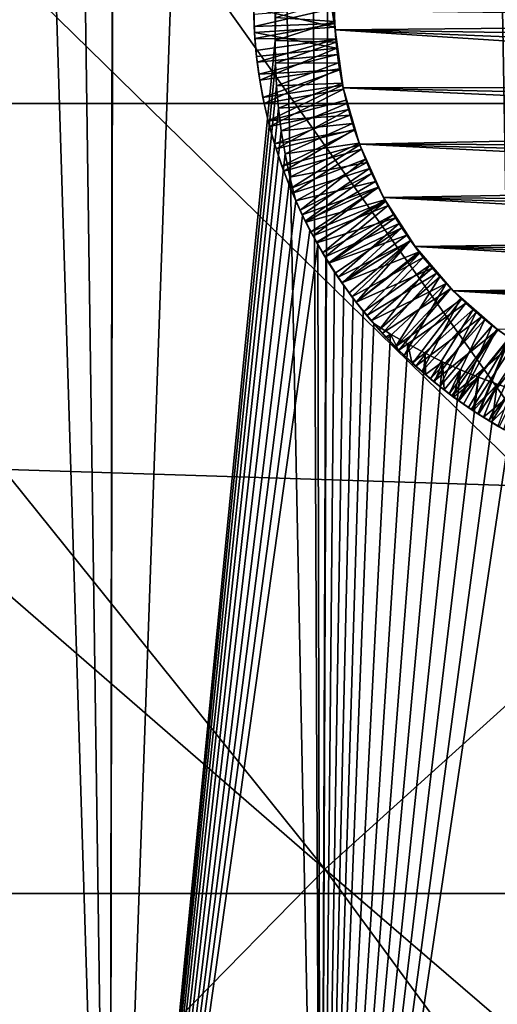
# Model space of a CAD drawing. Header units: metres. Extents: x -258 to 72, y -72 to 102.
# Tile 244 of 256: x -3.89 to -1.32, y 26.61 to 31.91. Entities that reach past the tile are written whole.
import ezdxf

# ---------------------------------------------------------------- set-up
doc = ezdxf.new("R2010")
doc.units = ezdxf.units.M
doc.layers.add('solid_FREESTAND_ASM_SW0005', color=7, linetype='CONTINUOUS')

msp = doc.modelspace()

# ---------------------------------------------------------------- linework, layer by layer
at = {"layer": 'solid_FREESTAND_ASM_SW0005'}
for points in [[(-4.169953, 76.342972, 46.708729), (-4.535265, 22.548422, 46.59795), (-3.405523, 22.746481, 46.908298)], [(-3.336664, 76.076469, 46.924183), (-4.169953, 76.342972, 46.708729), (-3.405523, 22.746481, 46.908298)], [(-3.336664, 76.076469, 46.924183), (-3.405523, 22.746481, 46.908298), (-2.27184, 22.887524, 47.126957)], [(-2.501776, 75.873108, 47.089901), (-3.336664, 76.076469, 46.924183), (-2.27184, 22.887524, 47.126957)], [(-2.062842, 75.790543, 47.157478), (-2.501776, 75.873108, 47.089901), (-2.27184, 22.887524, 47.126957)], [(-2.062842, 75.790543, 47.157478), (-2.27184, 22.887524, 47.126957), (-1.136793, 22.971889, 47.256863)], [(-1.666909, 75.73008, 47.207092), (-2.062842, 75.790543, 47.157478), (-1.136793, 22.971889, 47.256863)], [(-0.832487, 75.645218, 47.276882), (-1.666909, 75.73008, 47.207092), (-1.136793, 22.971889, 47.256863)], [(-6.058371, 48.299995, -872.457947), (-8.884202, 46.421974, -872.424011), (3.059227, 31.590355, -872.117249)], [(-6.058371, 48.299995, -872.457947), (3.059227, 31.590355, -872.117249), (4.98772, 32.78767, -872.140442)], [(-4.201151, 48.268078, 17.900335), (-3.405525, 22.746481, 17.691702), (-4.535272, 22.548422, 18.002054)], [(-4.201151, 48.268078, 17.900335), (-3.365773, 47.948555, 17.682491), (-3.405525, 22.746481, 17.691702)], [(-3.365773, 47.948555, 17.682491), (-2.526064, 47.705391, 17.514229), (-3.405525, 22.746481, 17.691702)], [(-2.526064, 47.705391, 17.514229), (-2.517531, 31.795805, 17.512774), (-3.405525, 22.746481, 17.691702)], [(-2.526064, 47.705391, 17.514229), (-2.514583, 31.918619, 17.512274), (-2.517531, 31.795805, 17.512774)], [(-8.884202, 46.421974, -872.424011), (-11.593053, 44.378807, -872.391479), (1.205861, 30.279736, -872.095032)], [(-8.884202, 46.421974, -872.424011), (1.205861, 30.279736, -872.095032), (3.059227, 31.590355, -872.117249)], [(-11.593053, 44.378807, -872.391479), (-14.175286, 42.177773, -872.360474), (-0.56573, 28.860514, -872.07373)], [(-11.593053, 44.378807, -872.391479), (-0.56573, 28.860514, -872.07373), (1.205861, 30.279736, -872.095032)], [(-14.175286, 42.177773, -872.360474), (-16.621717, 39.826694, -872.331116), (-2.249193, 27.337776, -872.053528)], [(-14.175286, 42.177773, -872.360474), (-2.249193, 27.337776, -872.053528), (-0.56573, 28.860514, -872.07373)], [(-16.621717, 39.826694, -872.331116), (-18.923643, 37.333942, -872.303467), (-3.83849, 25.716988, -872.034485)], [(-16.621717, 39.826694, -872.331116), (-3.83849, 25.716988, -872.034485), (-2.249193, 27.337776, -872.053528)], [(-18.923643, 37.333942, -872.303467), (-5.327919, 24.00396, -872.016602), (-3.83849, 25.716988, -872.034485)], [(65.320236, 31.456591, -887), (-65.320229, 31.456608, -887), (-63.170593, 35.577045, -887)], [(65.320236, 31.456591, -887), (-63.170593, 35.577045, -887), (63.170605, 35.577026, -887)], [(-2.199979, 32.009571, 17.690079), (-2.197626, 31.89782, 17.696537), (-2.514583, 31.918619, 17.512274)], [(-2.210261, 31.957575, 18.700001), (2.531247, 32.013592, 18.700001), (2.518729, 31.895615, 18.700001)], [(-2.19979, 31.969635, 17.893122), (-2.197626, 31.89782, 17.696537), (-2.199979, 32.009571, 17.690079)], [(-2.632364, 31.967188, 18.242374), (-2.199891, 31.97814, 18.491898), (-2.195918, 31.866039, 18.498459)], [(-2.627745, 31.838181, 18.248611), (-2.632364, 31.967188, 18.242374), (-2.195918, 31.866039, 18.498459)], [(-2.631817, 31.935654, 18.144295), (-2.632364, 31.967188, 18.242374), (-2.627745, 31.838181, 18.248611)], [(-2.19979, 31.969635, 17.893122), (-2.631817, 31.935654, 18.144295), (-2.629524, 31.871103, 18.147491)], [(-2.629524, 31.871103, 18.147491), (-2.631817, 31.935654, 18.144295), (-2.627745, 31.838181, 18.248611)], [(-2.197051, 31.886118, 17.897997), (-2.19979, 31.969635, 17.893122), (-2.629524, 31.871103, 18.147491)], [(-2.210261, 31.957575, 18.700001), (2.518729, 31.895615, 18.700001), (-2.195013, 31.851948, 18.700001)], [(-2.199004, 31.933819, 18.695236), (-2.210261, 31.957575, 18.700001), (-2.195013, 31.851948, 18.700001)], [(-2.199004, 31.933819, 18.695236), (-2.195918, 31.866039, 18.498459), (-2.199891, 31.97814, 18.491898)], [(-2.197051, 31.886118, 17.897997), (-2.197626, 31.89782, 17.696537), (-2.19979, 31.969635, 17.893122)], [(-2.199004, 31.933819, 18.695236), (-2.195013, 31.851948, 18.700001), (-2.195918, 31.866039, 18.498459)], [(-2.197051, 31.886118, 17.897997), (-2.629524, 31.871103, 18.147491), (-2.625652, 31.806627, 18.150684)], [(-2.191145, 31.802816, 17.902851), (-2.197051, 31.886118, 17.897997), (-2.625652, 31.806627, 18.150684)], [(-2.197626, 31.89782, 17.696537), (-2.517531, 31.795805, 17.512774), (-2.514583, 31.918619, 17.512274)], [(-2.197626, 31.89782, 17.696537), (-2.189598, 31.786316, 17.703053), (-2.517531, 31.795805, 17.512774)], [(-2.191145, 31.802816, 17.902851), (-2.189598, 31.786316, 17.703053), (-2.197626, 31.89782, 17.696537)], [(-2.191145, 31.802816, 17.902851), (-2.197626, 31.89782, 17.696537), (-2.197051, 31.886118, 17.897997)], [(-2.195013, 31.851948, 18.700001), (2.518729, 31.895615, 18.700001), (2.500801, 31.778627, 18.700001)], [(-2.625652, 31.806627, 18.150684), (-2.629524, 31.871103, 18.147491), (-2.627745, 31.838181, 18.248611)], [(-2.627745, 31.838181, 18.248611), (-2.195918, 31.866039, 18.498459), (-2.186235, 31.754284, 18.505066)], [(-2.616844, 31.709818, 18.254879), (-2.627745, 31.838181, 18.248611), (-2.186235, 31.754284, 18.505066)], [(-2.625652, 31.806627, 18.150684), (-2.627745, 31.838181, 18.248611), (-2.616844, 31.709818, 18.254879)], [(-2.195013, 31.851948, 18.700001), (-2.186235, 31.754284, 18.505066), (-2.195918, 31.866039, 18.498459)], [(-2.195013, 31.851948, 18.700001), (2.500801, 31.778627, 18.700001), (2.477569, 31.663124, 18.700001)], [(-2.195013, 31.851948, 18.700001), (2.477569, 31.663124, 18.700001), (2.449167, 31.549528, 18.700001)], [(-2.151454, 31.540384, 18.700001), (-2.195013, 31.851948, 18.700001), (2.449167, 31.549528, 18.700001)], [(-2.151454, 31.540384, 18.700001), (-2.186235, 31.754284, 18.505066), (-2.195013, 31.851948, 18.700001)], [(-2.517531, 31.795805, 17.512774), (-2.515931, 31.67334, 17.512503), (-3.405525, 22.746481, 17.691702)], [(-2.620205, 31.742313, 18.153862), (-2.625652, 31.806627, 18.150684), (-2.616844, 31.709818, 18.254879)], [(-2.191145, 31.802816, 17.902851), (-2.625652, 31.806627, 18.150684), (-2.620205, 31.742313, 18.153862)], [(-2.191145, 31.802816, 17.902851), (-2.620205, 31.742313, 18.153862), (-2.613183, 31.678238, 18.157021)], [(-2.182078, 31.719761, 17.907686), (-2.191145, 31.802816, 17.902851), (-2.613183, 31.678238, 18.157021)], [(-2.189598, 31.786316, 17.703053), (-2.515931, 31.67334, 17.512503), (-2.517531, 31.795805, 17.512774)], [(-2.189598, 31.786316, 17.703053), (-2.175923, 31.675409, 17.709618), (-2.515931, 31.67334, 17.512503)], [(-2.182078, 31.719761, 17.907686), (-2.189598, 31.786316, 17.703053), (-2.191145, 31.802816, 17.902851)], [(-2.182078, 31.719761, 17.907686), (-2.175923, 31.675409, 17.709618), (-2.189598, 31.786316, 17.703053)], [(-2.613183, 31.678238, 18.157021), (-2.620205, 31.742313, 18.153862), (-2.616844, 31.709818, 18.254879)], [(-2.599692, 31.582544, 18.261181), (-2.616844, 31.709818, 18.254879), (-2.186235, 31.754284, 18.505066)], [(-2.182078, 31.719761, 17.907686), (-2.613183, 31.678238, 18.157021), (-2.604597, 31.61446, 18.160154)], [(-2.16986, 31.637087, 17.9125), (-2.182078, 31.719761, 17.907686), (-2.604597, 31.61446, 18.160154)], [(-2.599692, 31.582544, 18.261181), (-2.186235, 31.754284, 18.505066), (-2.170868, 31.643166, 18.511694)], [(-2.151454, 31.540384, 18.700001), (-2.170868, 31.643166, 18.511694), (-2.186235, 31.754284, 18.505066)], [(-2.16986, 31.637087, 17.9125), (-2.175923, 31.675409, 17.709618), (-2.182078, 31.719761, 17.907686)], [(-2.515931, 31.67334, 17.512503), (-2.509846, 31.551744, 17.511469), (-3.405525, 22.746481, 17.691702)], [(-2.613183, 31.678238, 18.157021), (-2.616844, 31.709818, 18.254879), (-2.599692, 31.582544, 18.261181)], [(-2.604597, 31.61446, 18.160154), (-2.613183, 31.678238, 18.157021), (-2.599692, 31.582544, 18.261181)], [(-2.175923, 31.675409, 17.709618), (-2.509846, 31.551744, 17.511469), (-2.515931, 31.67334, 17.512503)], [(-2.175923, 31.675409, 17.709618), (-2.156623, 31.565285, 17.716219), (-2.509846, 31.551744, 17.511469)], [(-2.16986, 31.637087, 17.9125), (-2.156623, 31.565285, 17.716219), (-2.175923, 31.675409, 17.709618)], [(-2.16986, 31.637087, 17.9125), (-2.604597, 31.61446, 18.160154), (-2.582739, 31.487961, 18.166327)], [(-2.582739, 31.487961, 18.166327), (-2.604597, 31.61446, 18.160154), (-2.599692, 31.582544, 18.261181)], [(-2.576368, 31.456871, 18.267511), (-2.599692, 31.582544, 18.261181), (-2.170868, 31.643166, 18.511694)], [(-2.15452, 31.554979, 17.917294), (-2.16986, 31.637087, 17.9125), (-2.582739, 31.487961, 18.166327)], [(-2.576368, 31.456871, 18.267511), (-2.170868, 31.643166, 18.511694), (-2.149858, 31.532976, 18.518314)], [(-2.151454, 31.540384, 18.700001), (-2.149858, 31.532976, 18.518314), (-2.170868, 31.643166, 18.511694)], [(-2.15452, 31.554979, 17.917294), (-2.156623, 31.565285, 17.716219), (-2.16986, 31.637087, 17.9125)], [(-2.582739, 31.487961, 18.166327), (-2.599692, 31.582544, 18.261181), (-2.576368, 31.456871, 18.267511)], [(-2.156623, 31.565285, 17.716219), (-2.499291, 31.430613, 17.50968), (-2.509846, 31.551744, 17.511469)], [(-2.156623, 31.565285, 17.716219), (-2.131764, 31.456327, 17.722824), (-2.499291, 31.430613, 17.50968)], [(-2.136075, 31.473516, 17.922073), (-2.131764, 31.456327, 17.722824), (-2.156623, 31.565285, 17.716219)], [(-2.136075, 31.473516, 17.922073), (-2.156623, 31.565285, 17.716219), (-2.15452, 31.554979, 17.917294)], [(-2.509846, 31.551744, 17.511469), (-2.499291, 31.430613, 17.50968), (-3.405525, 22.746481, 17.691702)], [(-2.15452, 31.554979, 17.917294), (-2.582739, 31.487961, 18.166327), (-2.554725, 31.363106, 18.17238)], [(-2.547066, 31.333273, 18.273819), (-2.576368, 31.456871, 18.267511), (-2.149858, 31.532976, 18.518314)], [(-2.136075, 31.473516, 17.922073), (-2.15452, 31.554979, 17.917294), (-2.554725, 31.363106, 18.17238)], [(-2.547066, 31.333273, 18.273819), (-2.149858, 31.532976, 18.518314), (-2.12326, 31.424007, 18.524885)], [(-2.151454, 31.540384, 18.700001), (2.449167, 31.549528, 18.700001), (2.415789, 31.438334, 18.700001)], [(-2.151454, 31.540384, 18.700001), (2.415789, 31.438334, 18.700001), (2.37763, 31.329893, 18.700001)], [(-2.151454, 31.540384, 18.700001), (2.37763, 31.329893, 18.700001), (-2.0639, 31.238214, 18.700001)], [(-2.151454, 31.540384, 18.700001), (-2.0639, 31.238214, 18.700001), (-2.149858, 31.532976, 18.518314)], [(-2.0639, 31.238214, 18.700001), (-2.12326, 31.424007, 18.524885), (-2.149858, 31.532976, 18.518314)], [(67.201439, 27.206923, -887), (-67.201431, 27.20694, -887), (-65.320229, 31.456608, -887)], [(67.201439, 27.206923, -887), (-65.320229, 31.456608, -887), (65.320236, 31.456591, -887)], [(-2.554725, 31.363106, 18.17238), (-2.582739, 31.487961, 18.166327), (-2.576368, 31.456871, 18.267511)], [(-2.554725, 31.363106, 18.17238), (-2.576368, 31.456871, 18.267511), (-2.547066, 31.333273, 18.273819)], [(-2.114541, 31.39278, 17.926853), (-2.136075, 31.473516, 17.922073), (-2.554725, 31.363106, 18.17238)], [(-2.131764, 31.456327, 17.722824), (-2.484108, 31.308992, 17.507124), (-2.499291, 31.430613, 17.50968)], [(-2.131764, 31.456327, 17.722824), (-2.101401, 31.348761, 17.729397), (-2.484108, 31.308992, 17.507124)], [(-2.114541, 31.39278, 17.926853), (-2.131764, 31.456327, 17.722824), (-2.136075, 31.473516, 17.922073)], [(-2.114541, 31.39278, 17.926853), (-2.101401, 31.348761, 17.729397), (-2.131764, 31.456327, 17.722824)], [(-2.499291, 31.430613, 17.50968), (-2.484108, 31.308992, 17.507124), (-3.405525, 22.746481, 17.691702)], [(-2.511958, 31.211773, 18.280035), (-2.547066, 31.333273, 18.273819), (-2.12326, 31.424007, 18.524885)], [(-2.511958, 31.211773, 18.280035), (-2.12326, 31.424007, 18.524885), (-2.091145, 31.316542, 18.531366)], [(-2.0639, 31.238214, 18.700001), (-2.091145, 31.316542, 18.531366), (-2.12326, 31.424007, 18.524885)], [(-2.114541, 31.39278, 17.926853), (-2.554725, 31.363106, 18.17238), (-2.520697, 31.240044, 18.178381)], [(-2.520697, 31.240044, 18.178381), (-2.554725, 31.363106, 18.17238), (-2.547066, 31.333273, 18.273819)], [(-2.089955, 31.312914, 17.931639), (-2.114541, 31.39278, 17.926853), (-2.520697, 31.240044, 18.178381)], [(-2.089955, 31.312914, 17.931639), (-2.101401, 31.348761, 17.729397), (-2.114541, 31.39278, 17.926853)], [(-2.484108, 31.308992, 17.507124), (-2.463962, 31.18597, 17.503754), (-3.405525, 22.746481, 17.691702)], [(-2.520697, 31.240044, 18.178381), (-2.547066, 31.333273, 18.273819), (-2.511958, 31.211773, 18.280035)], [(-2.089955, 31.312914, 17.931639), (-2.520697, 31.240044, 18.178381), (-2.480735, 31.118771, 18.184401)], [(-2.471084, 31.092155, 18.286148), (-2.511958, 31.211773, 18.280035), (-2.091145, 31.316542, 18.531366)], [(-2.101401, 31.348761, 17.729397), (-2.463962, 31.18597, 17.503754), (-2.484108, 31.308992, 17.507124)], [(-2.062373, 31.234091, 17.936441), (-2.089955, 31.312914, 17.931639), (-2.480735, 31.118771, 18.184401)], [(-2.471084, 31.092155, 18.286148), (-2.091145, 31.316542, 18.531366), (-2.053592, 31.21085, 18.537764)], [(-2.101401, 31.348761, 17.729397), (-2.065604, 31.242847, 17.735897), (-2.463962, 31.18597, 17.503754)], [(-2.089955, 31.312914, 17.931639), (-2.065604, 31.242847, 17.735897), (-2.101401, 31.348761, 17.729397)], [(-2.0639, 31.238214, 18.700001), (-2.053592, 31.21085, 18.537764), (-2.091145, 31.316542, 18.531366)], [(-2.062373, 31.234091, 17.936441), (-2.065604, 31.242847, 17.735897), (-2.089955, 31.312914, 17.931639)], [(-2.0639, 31.238214, 18.700001), (2.37763, 31.329893, 18.700001), (2.334825, 31.224344, 18.700001)], [(-2.480735, 31.118771, 18.184401), (-2.520697, 31.240044, 18.178381), (-2.511958, 31.211773, 18.280035)], [(-2.480735, 31.118771, 18.184401), (-2.511958, 31.211773, 18.280035), (-2.471084, 31.092155, 18.286148)], [(-2.062373, 31.234091, 17.936441), (-2.480735, 31.118771, 18.184401), (-2.434876, 30.999323, 18.190516)], [(-2.424399, 30.974249, 18.292204), (-2.471084, 31.092155, 18.286148), (-2.053592, 31.21085, 18.537764)], [(-2.065604, 31.242847, 17.735897), (-2.438327, 31.060604, 17.499508), (-2.463962, 31.18597, 17.503754)], [(-2.065604, 31.242847, 17.735897), (-2.024499, 31.138952, 17.7423), (-2.438327, 31.060604, 17.499508)], [(-2.031807, 31.156342, 17.941284), (-2.062373, 31.234091, 17.936441), (-2.434876, 30.999323, 18.190516)], [(-2.424399, 30.974249, 18.292204), (-2.053592, 31.21085, 18.537764), (-2.010701, 31.107206, 18.544125)], [(-2.031807, 31.156342, 17.941284), (-2.024499, 31.138952, 17.7423), (-2.065604, 31.242847, 17.735897)], [(-2.031807, 31.156342, 17.941284), (-2.065604, 31.242847, 17.735897), (-2.062373, 31.234091, 17.936441)], [(-2.0639, 31.238214, 18.700001), (2.334825, 31.224344, 18.700001), (2.287427, 31.121687, 18.700001)], [(-2.0639, 31.238214, 18.700001), (2.287427, 31.121687, 18.700001), (2.235376, 31.02174, 18.700001)], [(-2.0639, 31.238214, 18.700001), (2.235376, 31.02174, 18.700001), (-1.934142, 30.951624, 18.700001)], [(-2.0639, 31.238214, 18.700001), (-1.934142, 30.951624, 18.700001), (-2.053592, 31.21085, 18.537764)], [(-1.934142, 30.951624, 18.700001), (-2.010701, 31.107206, 18.544125), (-2.053592, 31.21085, 18.537764)], [(-2.463962, 31.18597, 17.503754), (-2.438327, 31.060604, 17.499508), (-3.405525, 22.746481, 17.691702)], [(-2.024499, 31.138952, 17.7423), (-2.40673, 30.9321, 17.494337), (-2.438327, 31.060604, 17.499508)], [(-2.031807, 31.156342, 17.941284), (-2.434876, 30.999323, 18.190516), (-2.383139, 30.881817, 18.196753)], [(-2.024499, 31.138952, 17.7423), (-1.978146, 31.037224, 17.748652), (-2.40673, 30.9321, 17.494337)], [(-1.9983, 31.079784, 17.946159), (-2.031807, 31.156342, 17.941284), (-2.383139, 30.881817, 18.196753)], [(-1.9983, 31.079784, 17.946159), (-2.024499, 31.138952, 17.7423), (-2.031807, 31.156342, 17.941284)], [(-1.9983, 31.079784, 17.946159), (-1.978146, 31.037224, 17.748652), (-2.024499, 31.138952, 17.7423)], [(-2.434876, 30.999323, 18.190516), (-2.480735, 31.118771, 18.184401), (-2.471084, 31.092155, 18.286148)], [(-2.434876, 30.999323, 18.190516), (-2.471084, 31.092155, 18.286148), (-2.424399, 30.974249, 18.292204)], [(-2.371851, 30.858074, 18.298241), (-2.424399, 30.974249, 18.292204), (-2.010701, 31.107206, 18.544125)], [(-2.371851, 30.858074, 18.298241), (-2.010701, 31.107206, 18.544125), (-1.962583, 31.005882, 18.550486)], [(-1.934142, 30.951624, 18.700001), (-1.962583, 31.005882, 18.550486), (-2.010701, 31.107206, 18.544125)], [(-2.438327, 31.060604, 17.499508), (-2.40673, 30.9321, 17.494337), (-3.405525, 22.746481, 17.691702)], [(-2.352743, 30.818748, 17.500374), (-2.40673, 30.9321, 17.494337), (-1.978146, 31.037224, 17.748652)], [(-1.9983, 31.079784, 17.946159), (-2.383139, 30.881817, 18.196753), (-2.355092, 30.823893, 18.199909)], [(-1.961923, 31.004581, 17.951048), (-1.9983, 31.079784, 17.946159), (-2.355092, 30.823893, 18.199909)], [(-2.352743, 30.818748, 17.500374), (-1.978146, 31.037224, 17.748652), (-1.926692, 30.937992, 17.754986)], [(-1.961923, 31.004581, 17.951048), (-1.978146, 31.037224, 17.748652), (-1.9983, 31.079784, 17.946159)], [(-1.961923, 31.004581, 17.951048), (-1.926692, 30.937992, 17.754986), (-1.978146, 31.037224, 17.748652)], [(-2.383139, 30.881817, 18.196753), (-2.434876, 30.999323, 18.190516), (-2.424399, 30.974249, 18.292204)], [(-2.313421, 30.74383, 18.304289), (-2.371851, 30.858074, 18.298241), (-1.962583, 31.005882, 18.550486)], [(-1.961923, 31.004581, 17.951048), (-2.355092, 30.823893, 18.199909), (-2.325616, 30.766582, 18.203085)], [(-1.922726, 30.93083, 17.95594), (-1.961923, 31.004581, 17.951048), (-2.325616, 30.766582, 18.203085)], [(-2.313421, 30.74383, 18.304289), (-1.962583, 31.005882, 18.550486), (-1.909363, 30.907145, 18.556873)], [(-1.934142, 30.951624, 18.700001), (-1.909363, 30.907145, 18.556873), (-1.962583, 31.005882, 18.550486)], [(-1.922726, 30.93083, 17.95594), (-1.926692, 30.937992, 17.754986), (-1.961923, 31.004581, 17.951048)], [(-1.934142, 30.951624, 18.700001), (2.235376, 31.02174, 18.700001), (2.178594, 30.924278, 18.700001)], [(-2.40673, 30.9321, 17.494337), (-2.369623, 30.852924, 17.488354), (-3.405525, 22.746481, 17.691702)], [(-2.383139, 30.881817, 18.196753), (-2.424399, 30.974249, 18.292204), (-2.371851, 30.858074, 18.298241)], [(-2.352743, 30.818748, 17.500374), (-2.369623, 30.852924, 17.488354), (-2.40673, 30.9321, 17.494337)], [(-2.293495, 30.707161, 17.506237), (-2.352743, 30.818748, 17.500374), (-1.926692, 30.937992, 17.754986)], [(-1.922726, 30.93083, 17.95594), (-2.325616, 30.766582, 18.203085), (-2.294722, 30.709936, 18.206272)], [(-1.922726, 30.93083, 17.95594), (-2.294722, 30.709936, 18.206272), (-2.26243, 30.653996, 18.209471)], [(-2.293495, 30.707161, 17.506237), (-1.926692, 30.937992, 17.754986), (-1.870281, 30.841532, 17.761333)], [(-1.880741, 30.858591, 17.960827), (-1.922726, 30.93083, 17.95594), (-2.26243, 30.653996, 18.209471)], [(-1.934142, 30.951624, 18.700001), (2.178594, 30.924278, 18.700001), (2.117054, 30.829245, 18.700001)], [(-1.934142, 30.951624, 18.700001), (2.117054, 30.829245, 18.700001), (2.05085, 30.736841, 18.700001)], [(-1.934142, 30.951624, 18.700001), (2.05085, 30.736841, 18.700001), (-1.764839, 30.686476, 18.700001)], [(-1.934142, 30.951624, 18.700001), (-1.764839, 30.686476, 18.700001), (-1.909363, 30.907145, 18.556873)], [(-1.880741, 30.858591, 17.960827), (-1.870281, 30.841532, 17.761333), (-1.926692, 30.937992, 17.754986)], [(-1.880741, 30.858591, 17.960827), (-1.926692, 30.937992, 17.754986), (-1.922726, 30.93083, 17.95594)], [(-2.355092, 30.823893, 18.199909), (-2.383139, 30.881817, 18.196753), (-2.371851, 30.858074, 18.298241)], [(-2.249098, 30.631783, 18.310381), (-2.313421, 30.74383, 18.304289), (-1.909363, 30.907145, 18.556873)], [(-2.249098, 30.631783, 18.310381), (-1.909363, 30.907145, 18.556873), (-1.85118, 30.811247, 18.563307)], [(-1.764839, 30.686476, 18.700001), (-1.85118, 30.811247, 18.563307), (-1.909363, 30.907145, 18.556873)], [(-2.369623, 30.852924, 17.488354), (-2.330289, 30.774984, 17.482113), (-3.405525, 22.746481, 17.691702)], [(-2.355092, 30.823893, 18.199909), (-2.371851, 30.858074, 18.298241), (-2.313421, 30.74383, 18.304289)], [(-2.352743, 30.818748, 17.500374), (-2.330289, 30.774984, 17.482113), (-2.369623, 30.852924, 17.488354)], [(-2.325616, 30.766582, 18.203085), (-2.355092, 30.823893, 18.199909), (-2.313421, 30.74383, 18.304289)], [(-2.228581, 30.597952, 17.512167), (-2.293495, 30.707161, 17.506237), (-1.870281, 30.841532, 17.761333)], [(-1.880741, 30.858591, 17.960827), (-2.26243, 30.653996, 18.209471), (-2.228756, 30.59881, 18.212671)], [(-1.836032, 30.787983, 17.9657), (-1.880741, 30.858591, 17.960827), (-2.228756, 30.59881, 18.212671)], [(-2.228581, 30.597952, 17.512167), (-1.870281, 30.841532, 17.761333), (-1.809013, 30.748013, 17.767725)], [(-1.836032, 30.787983, 17.9657), (-1.870281, 30.841532, 17.761333), (-1.880741, 30.858591, 17.960827)], [(-1.836032, 30.787983, 17.9657), (-1.809013, 30.748013, 17.767725), (-1.870281, 30.841532, 17.761333)], [(-2.330289, 30.774984, 17.482113), (-2.28856, 30.698421, 17.475611), (-3.405525, 22.746481, 17.691702)], [(-2.293495, 30.707161, 17.506237), (-2.330289, 30.774984, 17.482113), (-2.352743, 30.818748, 17.500374)], [(-2.293495, 30.707161, 17.506237), (-2.28856, 30.698421, 17.475611), (-2.330289, 30.774984, 17.482113)], [(-2.294722, 30.709936, 18.206272), (-2.325616, 30.766582, 18.203085), (-2.313421, 30.74383, 18.304289)], [(-2.17916, 30.522655, 18.316528), (-2.249098, 30.631783, 18.310381), (-1.85118, 30.811247, 18.563307)], [(-1.836032, 30.787983, 17.9657), (-2.228756, 30.59881, 18.212671), (-2.193748, 30.544468, 18.215866)], [(-1.836032, 30.787983, 17.9657), (-2.193748, 30.544468, 18.215866), (-2.157443, 30.491032, 18.219053)], [(-2.17916, 30.522655, 18.316528), (-1.85118, 30.811247, 18.563307), (-1.788184, 30.718439, 18.569799)], [(-1.788706, 30.719168, 17.970549), (-1.836032, 30.787983, 17.9657), (-2.157443, 30.491032, 18.219053)], [(-1.764839, 30.686476, 18.700001), (-1.788184, 30.718439, 18.569799), (-1.85118, 30.811247, 18.563307)], [(-1.788706, 30.719168, 17.970549), (-1.809013, 30.748013, 17.767725), (-1.836032, 30.787983, 17.9657)], [(-2.294722, 30.709936, 18.206272), (-2.313421, 30.74383, 18.304289), (-2.249098, 30.631783, 18.310381)], [(-2.157995, 30.491425, 17.518217), (-2.228581, 30.597952, 17.512167), (-1.809013, 30.748013, 17.767725)], [(-2.104097, 30.417311, 18.322723), (-2.17916, 30.522655, 18.316528), (-1.788184, 30.718439, 18.569799)], [(-2.157995, 30.491425, 17.518217), (-1.809013, 30.748013, 17.767725), (-1.743107, 30.65777, 17.774166)], [(-1.788706, 30.719168, 17.970549), (-2.157443, 30.491032, 18.219053), (-2.1199, 30.438595, 18.222221)], [(-1.788706, 30.719168, 17.970549), (-2.1199, 30.438595, 18.222221), (-2.081153, 30.387194, 18.225367)], [(-2.104097, 30.417311, 18.322723), (-1.788184, 30.718439, 18.569799), (-1.720539, 30.628962, 18.576349)], [(-1.73879, 30.652184, 17.975376), (-1.788706, 30.719168, 17.970549), (-2.081153, 30.387194, 18.225367)], [(-1.788706, 30.719168, 17.970549), (-1.743107, 30.65777, 17.774166), (-1.809013, 30.748013, 17.767725)], [(-1.73879, 30.652184, 17.975376), (-1.743107, 30.65777, 17.774166), (-1.788706, 30.719168, 17.970549)], [(-1.764839, 30.686476, 18.700001), (-1.720539, 30.628962, 18.576349), (-1.788184, 30.718439, 18.569799)], [(-1.764839, 30.686476, 18.700001), (2.05085, 30.736841, 18.700001), (1.980268, 30.647512, 18.700001)], [(-2.28856, 30.698421, 17.475611), (-2.271842, 22.887524, 17.473042), (-3.405525, 22.746481, 17.691702)], [(-2.26243, 30.653996, 18.209471), (-2.294722, 30.709936, 18.206272), (-2.249098, 30.631783, 18.310381)], [(-2.228581, 30.597952, 17.512167), (-2.28856, 30.698421, 17.475611), (-2.293495, 30.707161, 17.506237)], [(-2.28856, 30.698421, 17.475611), (-2.244333, 30.623365, 17.468851), (-2.271842, 22.887524, 17.473042)], [(-2.228581, 30.597952, 17.512167), (-2.244333, 30.623365, 17.468851), (-2.28856, 30.698421, 17.475611)], [(-1.764839, 30.686476, 18.700001), (1.980268, 30.647512, 18.700001), (1.905611, 30.561647, 18.700001)], [(-1.764839, 30.686476, 18.700001), (1.905611, 30.561647, 18.700001), (1.827139, 30.479528, 18.700001)], [(-1.764839, 30.686476, 18.700001), (1.827139, 30.479528, 18.700001), (-1.559444, 30.448185, 18.700001)], [(-1.764839, 30.686476, 18.700001), (-1.559444, 30.448185, 18.700001), (-1.720539, 30.628962, 18.576349)], [(-2.244333, 30.623365, 17.468851), (-2.197661, 30.549877, 17.461864), (-2.271842, 22.887524, 17.473042)], [(-2.228756, 30.59881, 18.212671), (-2.26243, 30.653996, 18.209471), (-2.249098, 30.631783, 18.310381)], [(-2.228756, 30.59881, 18.212671), (-2.249098, 30.631783, 18.310381), (-2.17916, 30.522655, 18.316528)], [(-2.228581, 30.597952, 17.512167), (-2.197661, 30.549877, 17.461864), (-2.244333, 30.623365, 17.468851)], [(-2.081778, 30.387945, 17.524433), (-2.157995, 30.491425, 17.518217), (-1.743107, 30.65777, 17.774166)], [(-2.024376, 30.316376, 18.328976), (-2.104097, 30.417311, 18.322723), (-1.720539, 30.628962, 18.576349)], [(-2.081778, 30.387945, 17.524433), (-1.743107, 30.65777, 17.774166), (-1.67268, 30.570965, 17.780668)], [(-1.73879, 30.652184, 17.975376), (-2.081153, 30.387194, 18.225367), (-2.041234, 30.336878, 18.228483)], [(-1.686348, 30.58712, 17.980185), (-1.73879, 30.652184, 17.975376), (-2.041234, 30.336878, 18.228483)], [(-2.024376, 30.316376, 18.328976), (-1.720539, 30.628962, 18.576349), (-1.648418, 30.543045, 18.582949)], [(-1.686348, 30.58712, 17.980185), (-1.67268, 30.570965, 17.780668), (-1.743107, 30.65777, 17.774166)], [(-1.686348, 30.58712, 17.980185), (-1.743107, 30.65777, 17.774166), (-1.73879, 30.652184, 17.975376)], [(-1.559444, 30.448185, 18.700001), (-1.648418, 30.543045, 18.582949), (-1.720539, 30.628962, 18.576349)], [(-2.193748, 30.544468, 18.215866), (-2.228756, 30.59881, 18.212671), (-2.17916, 30.522655, 18.316528)], [(-2.157995, 30.491425, 17.518217), (-2.197661, 30.549877, 17.461864), (-2.228581, 30.597952, 17.512167)], [(-2.000132, 30.287907, 17.530798), (-2.081778, 30.387945, 17.524433), (-1.67268, 30.570965, 17.780668)], [(-1.686348, 30.58712, 17.980185), (-2.041234, 30.336878, 18.228483), (-1.957972, 30.239592, 18.234621)], [(-2.000132, 30.287907, 17.530798), (-1.67268, 30.570965, 17.780668), (-1.597926, 30.487839, 17.787226)], [(-1.631486, 30.524109, 17.984976), (-1.686348, 30.58712, 17.980185), (-1.957972, 30.239592, 18.234621)], [(-1.631486, 30.524109, 17.984976), (-1.67268, 30.570965, 17.780668), (-1.686348, 30.58712, 17.980185)], [(-1.631486, 30.524109, 17.984976), (-1.597926, 30.487839, 17.787226), (-1.67268, 30.570965, 17.780668)], [(-2.197661, 30.549877, 17.461864), (-2.148592, 30.47806, 17.454679), (-2.271842, 22.887524, 17.473042)], [(-2.157995, 30.491425, 17.518217), (-2.148592, 30.47806, 17.454679), (-2.197661, 30.549877, 17.461864)], [(-2.157443, 30.491032, 18.219053), (-2.193748, 30.544468, 18.215866), (-2.17916, 30.522655, 18.316528)], [(-2.157443, 30.491032, 18.219053), (-2.17916, 30.522655, 18.316528), (-2.104097, 30.417311, 18.322723)], [(-1.940485, 30.22035, 18.335283), (-2.024376, 30.316376, 18.328976), (-1.648418, 30.543045, 18.582949)], [(-1.631486, 30.524109, 17.984976), (-1.957972, 30.239592, 18.234621), (-1.870309, 30.146866, 18.24065)], [(-1.940485, 30.22035, 18.335283), (-1.648418, 30.543045, 18.582949), (-1.572011, 30.460915, 18.589575)], [(-1.574292, 30.463249, 17.989754), (-1.631486, 30.524109, 17.984976), (-1.870309, 30.146866, 18.24065)], [(-1.559444, 30.448185, 18.700001), (-1.572011, 30.460915, 18.589575), (-1.648418, 30.543045, 18.582949)], [(-1.574292, 30.463249, 17.989754), (-1.597926, 30.487839, 17.787226), (-1.631486, 30.524109, 17.984976)], [(-2.148592, 30.47806, 17.454679), (-2.097137, 30.407967, 17.447323), (-2.271842, 22.887524, 17.473042)], [(-2.081778, 30.387945, 17.524433), (-2.148592, 30.47806, 17.454679), (-2.157995, 30.491425, 17.518217)], [(-2.1199, 30.438595, 18.222221), (-2.157443, 30.491032, 18.219053), (-2.104097, 30.417311, 18.322723)], [(-2.081778, 30.387945, 17.524433), (-2.097137, 30.407967, 17.447323), (-2.148592, 30.47806, 17.454679)], [(-1.91355, 30.191898, 17.537247), (-2.000132, 30.287907, 17.530798), (-1.597926, 30.487839, 17.787226)], [(-1.852877, 30.129473, 18.34161), (-1.940485, 30.22035, 18.335283), (-1.572011, 30.460915, 18.589575)], [(-1.822844, 30.100691, 17.543695), (-1.91355, 30.191898, 17.537247), (-1.597926, 30.487839, 17.787226)], [(-1.514809, 30.404583, 17.994532), (-1.574292, 30.463249, 17.989754), (-1.870309, 30.146866, 18.24065)], [(-1.852877, 30.129473, 18.34161), (-1.572011, 30.460915, 18.589575), (-1.491517, 30.382788, 18.596201)], [(-1.822844, 30.100691, 17.543695), (-1.597926, 30.487839, 17.787226), (-1.519089, 30.408659, 17.793816)], [(-1.574292, 30.463249, 17.989754), (-1.519089, 30.408659, 17.793816), (-1.597926, 30.487839, 17.787226)], [(-1.514809, 30.404583, 17.994532), (-1.519089, 30.408659, 17.793816), (-1.574292, 30.463249, 17.989754)], [(-1.559444, 30.448185, 18.700001), (-1.491517, 30.382788, 18.596201), (-1.572011, 30.460915, 18.589575)], [(-1.559444, 30.448185, 18.700001), (1.827139, 30.479528, 18.700001), (1.745228, 30.401512, 18.700001)], [(-2.097137, 30.407967, 17.447323), (-2.043392, 30.339603, 17.439833), (-2.271842, 22.887524, 17.473042)], [(-2.081153, 30.387194, 18.225367), (-2.1199, 30.438595, 18.222221), (-2.104097, 30.417311, 18.322723)], [(-2.081153, 30.387194, 18.225367), (-2.104097, 30.417311, 18.322723), (-2.024376, 30.316376, 18.328976)], [(-2.081778, 30.387945, 17.524433), (-2.043392, 30.339603, 17.439833), (-2.097137, 30.407967, 17.447323)], [(-1.514809, 30.404583, 17.994532), (-1.870309, 30.146866, 18.24065), (-1.778352, 30.058659, 18.246639)], [(-1.728737, 30.014772, 17.550066), (-1.822844, 30.100691, 17.543695), (-1.519089, 30.408659, 17.793816)], [(-1.453121, 30.348202, 17.999323), (-1.514809, 30.404583, 17.994532), (-1.778352, 30.058659, 18.246639)], [(-1.728737, 30.014772, 17.550066), (-1.519089, 30.408659, 17.793816), (-1.436281, 30.333538, 17.800425)], [(-1.559444, 30.448185, 18.700001), (1.745228, 30.401512, 18.700001), (1.660236, 30.327883, 18.700001)], [(-1.559444, 30.448185, 18.700001), (1.660236, 30.327883, 18.700001), (1.572584, 30.258915, 18.700001)], [(-1.559444, 30.448185, 18.700001), (1.572584, 30.258915, 18.700001), (-1.322159, 30.241621, 18.700001)], [(-1.559444, 30.448185, 18.700001), (-1.322159, 30.241621, 18.700001), (-1.491517, 30.382788, 18.596201)], [(-1.453121, 30.348202, 17.999323), (-1.436281, 30.333538, 17.800425), (-1.519089, 30.408659, 17.793816)], [(-1.453121, 30.348202, 17.999323), (-1.519089, 30.408659, 17.793816), (-1.514809, 30.404583, 17.994532)], [(-2.000132, 30.287907, 17.530798), (-2.043392, 30.339603, 17.439833), (-2.081778, 30.387945, 17.524433)], [(-2.041234, 30.336878, 18.228483), (-2.081153, 30.387194, 18.225367), (-2.024376, 30.316376, 18.328976)], [(-1.76154, 30.043428, 18.34791), (-1.852877, 30.129473, 18.34161), (-1.491517, 30.382788, 18.596201)], [(-1.453121, 30.348202, 17.999323), (-1.778352, 30.058659, 18.246639), (-1.682113, 29.974901, 18.25267)], [(-1.76154, 30.043428, 18.34791), (-1.491517, 30.382788, 18.596201), (-1.40715, 30.308868, 18.602785)], [(-1.389377, 30.294235, 18.004135), (-1.453121, 30.348202, 17.999323), (-1.682113, 29.974901, 18.25267)], [(-1.322159, 30.241621, 18.700001), (-1.40715, 30.308868, 18.602785), (-1.491517, 30.382788, 18.596201)], [(-1.389377, 30.294235, 18.004135), (-1.436281, 30.333538, 17.800425), (-1.453121, 30.348202, 17.999323)], [(-2.043392, 30.339603, 17.439833), (-1.987481, 30.272957, 17.432253), (-2.271842, 22.887524, 17.473042)], [(-2.000132, 30.287907, 17.530798), (-1.987481, 30.272957, 17.432253), (-2.043392, 30.339603, 17.439833)], [(-1.957972, 30.239592, 18.234621), (-2.041234, 30.336878, 18.228483), (-2.024376, 30.316376, 18.328976)], [(-1.957972, 30.239592, 18.234621), (-2.024376, 30.316376, 18.328976), (-1.940485, 30.22035, 18.335283)], [(-1.666262, 29.961868, 18.354149), (-1.76154, 30.043428, 18.34791), (-1.40715, 30.308868, 18.602785)], [(-1.631411, 29.934065, 17.556326), (-1.728737, 30.014772, 17.550066), (-1.436281, 30.333538, 17.800425)], [(-1.389377, 30.294235, 18.004135), (-1.682113, 29.974901, 18.25267), (-1.581603, 29.895613, 18.258812)], [(-1.666262, 29.961868, 18.354149), (-1.40715, 30.308868, 18.602785), (-1.319131, 30.239349, 18.609285)], [(-1.631411, 29.934065, 17.556326), (-1.436281, 30.333538, 17.800425), (-1.349792, 30.262743, 17.807009)], [(-1.323624, 30.242723, 18.008986), (-1.389377, 30.294235, 18.004135), (-1.581603, 29.895613, 18.258812)], [(-1.389377, 30.294235, 18.004135), (-1.349792, 30.262743, 17.807009), (-1.436281, 30.333538, 17.800425)], [(-1.322159, 30.241621, 18.700001), (-1.319131, 30.239349, 18.609285), (-1.40715, 30.308868, 18.602785)], [(-1.323624, 30.242723, 18.008986), (-1.349792, 30.262743, 17.807009), (-1.389377, 30.294235, 18.004135)], [(-1.987481, 30.272957, 17.432253), (-1.896546, 30.216434, 17.42038), (-2.271842, 22.887524, 17.473042)], [(-1.91355, 30.191898, 17.537247), (-1.987481, 30.272957, 17.432253), (-2.000132, 30.287907, 17.530798)], [(-1.921579, 30.200403, 17.437014), (-1.896546, 30.216434, 17.42038), (-1.987481, 30.272957, 17.432253)], [(-1.921579, 30.200403, 17.437014), (-1.987481, 30.272957, 17.432253), (-1.91355, 30.191898, 17.537247)], [(-1.870309, 30.146866, 18.24065), (-1.957972, 30.239592, 18.234621), (-1.940485, 30.22035, 18.335283)], [(-1.566753, 29.884546, 18.360298), (-1.666262, 29.961868, 18.354149), (-1.319131, 30.239349, 18.609285)], [(-1.530907, 29.858448, 17.56245), (-1.631411, 29.934065, 17.556326), (-1.349792, 30.262743, 17.807009)], [(-1.323624, 30.242723, 18.008986), (-1.581603, 29.895613, 18.258812), (-1.529769, 29.857676, 18.261932)], [(-1.566753, 29.884546, 18.360298), (-1.319131, 30.239349, 18.609285), (-1.227682, 30.174404, 18.615698)], [(-1.530907, 29.858448, 17.56245), (-1.349792, 30.262743, 17.807009), (-1.25983, 30.19644, 17.81353)], [(-1.255937, 30.193727, 18.013866), (-1.323624, 30.242723, 18.008986), (-1.529769, 29.857676, 18.261932)], [(-1.323624, 30.242723, 18.008986), (-1.25983, 30.19644, 17.81353), (-1.349792, 30.262743, 17.807009)], [(-1.255937, 30.193727, 18.013866), (-1.25983, 30.19644, 17.81353), (-1.323624, 30.242723, 18.008986)], [(-1.896546, 30.216434, 17.42038), (-1.804641, 30.163164, 17.408953), (-2.271842, 22.887524, 17.473042)], [(-1.870309, 30.146866, 18.24065), (-1.940485, 30.22035, 18.335283), (-1.852877, 30.129473, 18.34161)], [(-1.853276, 30.130318, 17.441612), (-1.896546, 30.216434, 17.42038), (-1.921579, 30.200403, 17.437014)], [(-1.853276, 30.130318, 17.441612), (-1.921579, 30.200403, 17.437014), (-1.91355, 30.191898, 17.537247)], [(-1.853276, 30.130318, 17.441612), (-1.91355, 30.191898, 17.537247), (-1.822844, 30.100691, 17.543695)], [(-1.853276, 30.130318, 17.441612), (-1.804641, 30.163164, 17.408953), (-1.896546, 30.216434, 17.42038)], [(-1.4271, 29.787769, 17.568428), (-1.530907, 29.858448, 17.56245), (-1.25983, 30.19644, 17.81353)], [(-1.255937, 30.193727, 18.013866), (-1.529769, 29.857676, 18.261932), (-1.476937, 29.820934, 18.265078)], [(-1.255937, 30.193727, 18.013866), (-1.476937, 29.820934, 18.265078), (-1.42314, 29.785416, 18.268244)], [(-1.4271, 29.787769, 17.568428), (-1.25983, 30.19644, 17.81353), (-1.166581, 30.134769, 17.819958)], [(-1.186442, 30.147339, 18.018759), (-1.255937, 30.193727, 18.013866), (-1.42314, 29.785416, 18.268244)], [(-1.804641, 30.163164, 17.408953), (-1.711551, 30.113323, 17.397966), (-2.271842, 22.887524, 17.473042)], [(-1.778352, 30.058659, 18.246639), (-1.870309, 30.146866, 18.24065), (-1.852877, 30.129473, 18.34161)], [(-1.782603, 30.062939, 17.44622), (-1.804641, 30.163164, 17.408953), (-1.853276, 30.130318, 17.441612)], [(-1.782603, 30.062939, 17.44622), (-1.711551, 30.113323, 17.397966), (-1.804641, 30.163164, 17.408953)], [(-1.462849, 29.811451, 18.366365), (-1.566753, 29.884546, 18.360298), (-1.227682, 30.174404, 18.615698)], [(-1.462849, 29.811451, 18.366365), (-1.227682, 30.174404, 18.615698), (-1.133037, 30.114204, 18.622063)], [(-1.319733, 29.721901, 17.57432), (-1.4271, 29.787769, 17.568428), (-1.166581, 30.134769, 17.819958)], [(-1.186442, 30.147339, 18.018759), (-1.42314, 29.785416, 18.268244), (-1.368422, 29.751163, 18.271427)], [(-1.115266, 30.10364, 18.023651), (-1.186442, 30.147339, 18.018759), (-1.368422, 29.751163, 18.271427)], [(-1.711551, 30.113323, 17.397966), (-1.617099, 30.066874, 17.387423), (-2.271842, 22.887524, 17.473042)], [(-1.782603, 30.062939, 17.44622), (-1.853276, 30.130318, 17.441612), (-1.822844, 30.100691, 17.543695)], [(-1.778352, 30.058659, 18.246639), (-1.852877, 30.129473, 18.34161), (-1.76154, 30.043428, 18.34791)], [(-1.782603, 30.062939, 17.44622), (-1.822844, 30.100691, 17.543695), (-1.728737, 30.014772, 17.550066)], [(-1.709676, 29.998344, 17.45085), (-1.711551, 30.113323, 17.397966), (-1.782603, 30.062939, 17.44622)], [(-1.709676, 29.998344, 17.45085), (-1.617099, 30.066874, 17.387423), (-1.711551, 30.113323, 17.397966)], [(-1.354448, 29.74271, 18.372404), (-1.462849, 29.811451, 18.366365), (-1.133037, 30.114204, 18.622063)], [(-1.115266, 30.10364, 18.023651), (-1.368422, 29.751163, 18.271427), (-1.312825, 29.71821, 18.27462)], [(-1.354448, 29.74271, 18.372404), (-1.133037, 30.114204, 18.622063), (-1.035447, 30.058905, 18.62842)], [(-1.617099, 30.066874, 17.387423), (-1.521143, 30.023718, 17.377329), (-2.271842, 22.887524, 17.473042)], [(-1.709676, 29.998344, 17.45085), (-1.782603, 30.062939, 17.44622), (-1.728737, 30.014772, 17.550066)], [(-1.682113, 29.974901, 18.25267), (-1.778352, 30.058659, 18.246639), (-1.76154, 30.043428, 18.34791)], [(-1.682113, 29.974901, 18.25267), (-1.76154, 30.043428, 18.34791), (-1.666262, 29.961868, 18.354149)], [(-1.659861, 29.956858, 17.453955), (-1.617099, 30.066874, 17.387423), (-1.709676, 29.998344, 17.45085)], [(-1.609121, 29.916645, 17.457087), (-1.617099, 30.066874, 17.387423), (-1.659861, 29.956858, 17.453955)], [(-1.609121, 29.916645, 17.457087), (-1.521143, 30.023718, 17.377329), (-1.617099, 30.066874, 17.387423)], [(-1.241818, 29.678713, 18.37845), (-1.354448, 29.74271, 18.372404), (-1.035447, 30.058905, 18.62842)], [(-1.521143, 30.023718, 17.377329), (-1.423577, 29.983824, 17.367704), (-2.271842, 22.887524, 17.473042)], [(-1.423577, 29.983824, 17.367704), (-1.324327, 29.947155, 17.358576), (-2.271842, 22.887524, 17.473042)], [(-1.709676, 29.998344, 17.45085), (-1.728737, 30.014772, 17.550066), (-1.631411, 29.934065, 17.556326)], [(-1.659861, 29.956858, 17.453955), (-1.709676, 29.998344, 17.45085), (-1.631411, 29.934065, 17.556326)], [(-1.581603, 29.895613, 18.258812), (-1.682113, 29.974901, 18.25267), (-1.666262, 29.961868, 18.354149)], [(-1.557508, 29.877747, 17.460241), (-1.521143, 30.023718, 17.377329), (-1.609121, 29.916645, 17.457087)], [(-1.557508, 29.877747, 17.460241), (-1.423577, 29.983824, 17.367704), (-1.521143, 30.023718, 17.377329)], [(-1.505069, 29.840178, 17.463419), (-1.423577, 29.983824, 17.367704), (-1.557508, 29.877747, 17.460241)], [(-1.451836, 29.803965, 17.466606), (-1.423577, 29.983824, 17.367704), (-1.505069, 29.840178, 17.463419)], [(-1.451836, 29.803965, 17.466606), (-1.324327, 29.947155, 17.358576), (-1.423577, 29.983824, 17.367704)], [(-1.324327, 29.947155, 17.358576), (-1.223402, 29.91371, 17.349974), (-2.271842, 22.887524, 17.473042)], [(-1.581603, 29.895613, 18.258812), (-1.666262, 29.961868, 18.354149), (-1.566753, 29.884546, 18.360298)], [(-1.609121, 29.916645, 17.457087), (-1.659861, 29.956858, 17.453955), (-1.631411, 29.934065, 17.556326)], [(-1.609121, 29.916645, 17.457087), (-1.631411, 29.934065, 17.556326), (-1.530907, 29.858448, 17.56245)], [(-1.397843, 29.769117, 17.469805), (-1.324327, 29.947155, 17.358576), (-1.451836, 29.803965, 17.466606)], [(-1.397843, 29.769117, 17.469805), (-1.223402, 29.91371, 17.349974), (-1.324327, 29.947155, 17.358576)], [(-1.223402, 29.91371, 17.349974), (-1.136793, 22.971889, 17.34314), (-2.271842, 22.887524, 17.473042)], [(-1.557508, 29.877747, 17.460241), (-1.609121, 29.916645, 17.457087), (-1.530907, 29.858448, 17.56245)], [(-1.529769, 29.857676, 18.261932), (-1.581603, 29.895613, 18.258812), (-1.566753, 29.884546, 18.360298)], [(-1.529769, 29.857676, 18.261932), (-1.566753, 29.884546, 18.360298), (-1.462849, 29.811451, 18.366365)], [(-1.505069, 29.840178, 17.463419), (-1.557508, 29.877747, 17.460241), (-1.530907, 29.858448, 17.56245)], [(-1.287644, 29.703556, 17.476194), (-1.223402, 29.91371, 17.349974), (-1.397843, 29.769117, 17.469805)], [(-1.505069, 29.840178, 17.463419), (-1.530907, 29.858448, 17.56245), (-1.4271, 29.787769, 17.568428)], [(-1.476937, 29.820934, 18.265078), (-1.529769, 29.857676, 18.261932), (-1.462849, 29.811451, 18.366365)], [(-1.451836, 29.803965, 17.466606), (-1.505069, 29.840178, 17.463419), (-1.4271, 29.787769, 17.568428)], [(-1.42314, 29.785416, 18.268244), (-1.476937, 29.820934, 18.265078), (-1.462849, 29.811451, 18.366365)], [(-1.42314, 29.785416, 18.268244), (-1.462849, 29.811451, 18.366365), (-1.354448, 29.74271, 18.372404)], [(-1.397843, 29.769117, 17.469805), (-1.451836, 29.803965, 17.466606), (-1.4271, 29.787769, 17.568428)], [(-1.397843, 29.769117, 17.469805), (-1.4271, 29.787769, 17.568428), (-1.319733, 29.721901, 17.57432)], [(-1.368422, 29.751163, 18.271427), (-1.42314, 29.785416, 18.268244), (-1.354448, 29.74271, 18.372404)], [(-1.287644, 29.703556, 17.476194), (-1.397843, 29.769117, 17.469805), (-1.319733, 29.721901, 17.57432)], [(-1.312825, 29.71821, 18.27462), (-1.368422, 29.751163, 18.271427), (-1.354448, 29.74271, 18.372404)], [(-1.312825, 29.71821, 18.27462), (-1.354448, 29.74271, 18.372404), (-1.241818, 29.678713, 18.37845)], [(-0.56573, 28.860514, -872.07373), (-2.249193, 27.337776, -872.053528), (2.751092, 23.036308, -872)], [(-2.249193, 27.337776, -872.053528), (-3.83849, 25.716988, -872.034485), (0.797359, 23.186295, -872)], [(-2.249193, 27.337776, -872.053528), (0.797359, 23.186295, -872), (2.751092, 23.036308, -872)], [(68.806519, 22.845409, -887), (-68.806519, 22.845425, -887), (-67.201431, 27.20694, -887)], [(68.806519, 22.845409, -887), (-67.201431, 27.20694, -887), (67.201439, 27.206923, -887)]]:
    msp.add_3dface(points, dxfattribs=at)

doc.saveas('drawing.dxf')
